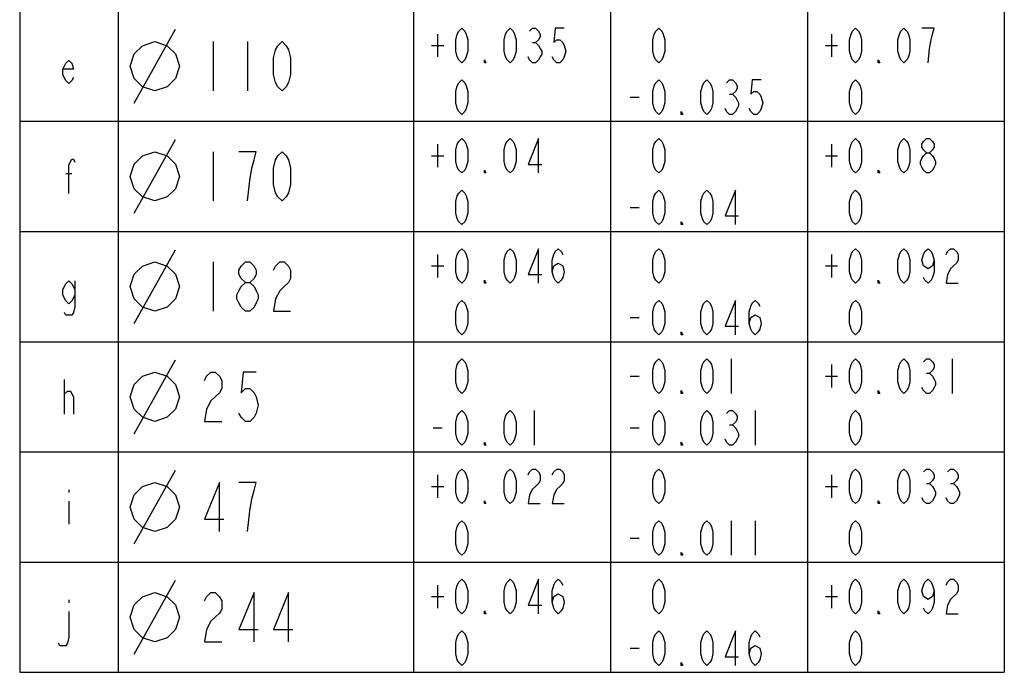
# Model space of a CAD drawing. Header units: millimetres. Extents: x 0 to 5902, y 0 to 4136.
# Tile 49 of 59: x 4425 to 4925, y 3520 to 3852. Entities that reach past the tile are written whole.
import ezdxf

# ---------------------------------------------------------------- set-up
doc = ezdxf.new("R2010")
doc.units = ezdxf.units.MM
doc.header["$LTSCALE"] = 81.675
doc.layers.get('0').update_dxf_attribs({"linetype": 'CONTINUOUS'})
doc.layers.add('010008340000_DXF_TABLE', color=7, linetype='CONTINUOUS')

# ---------------------------------------------------------------- blocks, each defined once
blk = doc.blocks.new('TABLE_BL2', base_point=(4674.77, 3828.21))
at = {"layer": '010008340000_DXF_TABLE', "color": 2, "linetype": 'Continuous'}
for p, q in [((4424.77, 4136.21), (4424.77, 3520.21)), ((4474.77, 4136.21), (4474.77, 3520.21)), ((4624.77, 4136.21), (4624.77, 3520.21)), ((4724.77, 4136.21), (4724.77, 3520.21)), ((4824.77, 4136.21), (4824.77, 3520.21)), ((4924.77, 4136.21), (4924.77, 3520.21)), ((4424.77, 3800.21), (4924.77, 3800.21)), ((4424.77, 3744.21), (4924.77, 3744.21)), ((4424.77, 3688.21), (4924.77, 3688.21)), ((4424.77, 3632.21), (4924.77, 3632.21)), ((4424.77, 3576.21), (4924.77, 3576.21)), ((4424.77, 3520.21), (4924.77, 3520.21))]:
    blk.add_line(p, q, dxfattribs=at)
at = {"layer": '010008340000_DXF_TABLE', "color": 5, "linetype": 'Continuous'}
for p, q in [((4482.98, 3809.46), (4503.81, 3846.96)), ((4522.98, 3840.71), (4522.98, 3815.71)), ((4540.48, 3840.71), (4540.48, 3815.71)), ((4637.02, 3844.54), (4637.02, 3832.88)), ((4685.25, 3840.17), (4686.78, 3840.17)), ((4837.02, 3844.54), (4837.02, 3832.88)), ((4633.96, 3838.71), (4640.08, 3838.71)), ((4833.96, 3838.71), (4840.08, 3838.71)), ((4734.72, 3812.46), (4739.31, 3812.46)), ((4785.25, 3813.92), (4786.78, 3813.92)), ((4482.98, 3753.46), (4503.81, 3790.96)), ((4637.02, 3788.54), (4637.02, 3776.88)), ((4837.02, 3788.54), (4837.02, 3776.88)), ((4522.98, 3784.71), (4522.98, 3759.71)), ((4633.96, 3782.71), (4640.08, 3782.71)), ((4833.96, 3782.71), (4840.08, 3782.71)), ((4448.24, 3773.67), (4451.3, 3773.67)), ((4734.72, 3756.46), (4739.31, 3756.46)), ((4482.98, 3697.46), (4503.81, 3734.96)), ((4637.02, 3732.54), (4637.02, 3720.88)), ((4837.02, 3732.54), (4837.02, 3720.88)), ((4522.98, 3728.71), (4522.98, 3703.71)), ((4633.96, 3726.71), (4640.08, 3726.71)), ((4833.96, 3726.71), (4840.08, 3726.71)), ((4734.72, 3700.46), (4739.31, 3700.46)), ((4482.98, 3641.46), (4503.81, 3678.96)), ((4786.02, 3679.46), (4786.02, 3661.96)), ((4837.02, 3676.54), (4837.02, 3664.88)), ((4898.27, 3679.46), (4898.27, 3661.96)), ((4734.72, 3670.71), (4739.31, 3670.71)), ((4833.96, 3670.71), (4840.08, 3670.71)), ((4885.25, 3672.17), (4886.78, 3672.17)), ((4447.47, 3651.46), (4447.47, 3668.96)), ((4686.02, 3653.21), (4686.02, 3635.71)), ((4798.27, 3653.21), (4798.27, 3635.71)), ((4785.25, 3645.92), (4786.78, 3645.92)), ((4634.72, 3644.46), (4639.31, 3644.46)), ((4734.72, 3644.46), (4739.31, 3644.46)), ((4482.98, 3585.46), (4503.81, 3622.96)), ((4637.02, 3620.54), (4637.02, 3608.88)), ((4837.02, 3620.54), (4837.02, 3608.88)), ((4885.25, 3616.17), (4886.78, 3616.17)), ((4897.5, 3616.17), (4899.03, 3616.17)), ((4449.77, 3612.96), (4449.77, 3611.5)), ((4633.96, 3614.71), (4640.08, 3614.71)), ((4833.96, 3614.71), (4840.08, 3614.71)), ((4449.77, 3607.13), (4449.77, 3595.46)), ((4786.02, 3597.21), (4786.02, 3579.71)), ((4798.27, 3597.21), (4798.27, 3579.71)), ((4734.72, 3588.46), (4739.31, 3588.46)), ((4482.98, 3529.46), (4503.81, 3566.96)), ((4637.02, 3564.54), (4637.02, 3552.88)), ((4837.02, 3564.54), (4837.02, 3552.88)), ((4449.77, 3556.96), (4449.77, 3555.5)), ((4633.96, 3558.71), (4640.08, 3558.71)), ((4833.96, 3558.71), (4840.08, 3558.71)), ((4734.72, 3532.46), (4739.31, 3532.46))]:
    blk.add_line(p, q, dxfattribs=at)
for points in [[(4649.27, 3829.96), (4647.74, 3831.42), (4646.97, 3832.88), (4646.21, 3835.79), (4646.21, 3841.63), (4646.97, 3844.54), (4647.74, 3846), (4649.27, 3847.46), (4650.8, 3846), (4651.56, 3844.54), (4652.33, 3841.63), (4652.33, 3835.79), (4651.56, 3832.88), (4650.8, 3831.42), (4649.27, 3829.96)], [(4673.77, 3829.96), (4672.24, 3831.42), (4671.47, 3832.88), (4670.71, 3835.79), (4670.71, 3841.63), (4671.47, 3844.54), (4672.24, 3846), (4673.77, 3847.46), (4675.3, 3846), (4676.06, 3844.54), (4676.83, 3841.63), (4676.83, 3835.79), (4676.06, 3832.88), (4675.3, 3831.42), (4673.77, 3829.96)], [(4683.72, 3846), (4685.25, 3847.46), (4686.78, 3847.46), (4688.31, 3846), (4689.08, 3844.54), (4689.08, 3843.08), (4688.31, 3841.63), (4686.78, 3840.17), (4688.31, 3838.71), (4689.08, 3837.25), (4689.85, 3835.79), (4689.85, 3834.33), (4689.08, 3832.88), (4688.31, 3831.42), (4686.78, 3829.96), (4685.25, 3829.96), (4683.72, 3831.42), (4682.96, 3832.88)], [(4701.33, 3847.46), (4696.74, 3847.46), (4695.97, 3840.17), (4697.5, 3841.63), (4699.03, 3841.63), (4700.56, 3840.17), (4701.33, 3838.71), (4702.1, 3835.79), (4701.33, 3832.88), (4700.56, 3831.42), (4699.03, 3829.96), (4697.5, 3829.96), (4695.97, 3831.42), (4695.21, 3832.88)], [(4749.27, 3829.96), (4747.74, 3831.42), (4746.97, 3832.88), (4746.21, 3835.79), (4746.21, 3841.63), (4746.97, 3844.54), (4747.74, 3846), (4749.27, 3847.46), (4750.8, 3846), (4751.56, 3844.54), (4752.33, 3841.63), (4752.33, 3835.79), (4751.56, 3832.88), (4750.8, 3831.42), (4749.27, 3829.96)], [(4849.27, 3829.96), (4847.74, 3831.42), (4846.97, 3832.88), (4846.21, 3835.79), (4846.21, 3841.63), (4846.97, 3844.54), (4847.74, 3846), (4849.27, 3847.46), (4850.8, 3846), (4851.56, 3844.54), (4852.33, 3841.63), (4852.33, 3835.79), (4851.56, 3832.88), (4850.8, 3831.42), (4849.27, 3829.96)], [(4873.77, 3829.96), (4872.24, 3831.42), (4871.47, 3832.88), (4870.71, 3835.79), (4870.71, 3841.63), (4871.47, 3844.54), (4872.24, 3846), (4873.77, 3847.46), (4875.3, 3846), (4876.06, 3844.54), (4876.83, 3841.63), (4876.83, 3835.79), (4876.06, 3832.88), (4875.3, 3831.42), (4873.77, 3829.96)], [(4886.02, 3829.96), (4886.78, 3837.25), (4887.55, 3841.63), (4888.31, 3844.54), (4889.08, 3847.46), (4882.96, 3847.46)], [(4480.89, 3828.21), (4482.98, 3834.46), (4487.14, 3838.63), (4493.39, 3840.71), (4499.64, 3838.63), (4503.81, 3834.46), (4505.89, 3828.21), (4503.81, 3821.96), (4499.64, 3817.79), (4493.39, 3815.71), (4487.14, 3817.79), (4482.98, 3821.96), (4480.89, 3828.21)], [(4557.98, 3815.71), (4555.79, 3817.79), (4554.7, 3819.88), (4553.6, 3824.04), (4553.6, 3832.38), (4554.7, 3836.54), (4555.79, 3838.63), (4557.98, 3840.71), (4560.16, 3838.63), (4561.26, 3836.54), (4562.35, 3832.38), (4562.35, 3824.04), (4561.26, 3819.88), (4560.16, 3817.79), (4557.98, 3815.71)], [(4452.06, 3822.38), (4451.3, 3820.92), (4449.77, 3819.46), (4448.24, 3820.92), (4446.71, 3823.83), (4446.71, 3826.75), (4448.24, 3829.67), (4449.77, 3831.13), (4451.3, 3829.67), (4452.06, 3826.75), (4446.71, 3826.75)], [(4661.52, 3829.96), (4660.75, 3829.96), (4660.75, 3831.42), (4661.52, 3829.96)], [(4861.52, 3829.96), (4860.75, 3829.96), (4860.75, 3831.42), (4861.52, 3829.96)], [(4649.27, 3803.71), (4647.74, 3805.17), (4646.97, 3806.63), (4646.21, 3809.54), (4646.21, 3815.38), (4646.97, 3818.29), (4647.74, 3819.75), (4649.27, 3821.21), (4650.8, 3819.75), (4651.56, 3818.29), (4652.33, 3815.38), (4652.33, 3809.54), (4651.56, 3806.63), (4650.8, 3805.17), (4649.27, 3803.71)], [(4749.27, 3803.71), (4747.74, 3805.17), (4746.97, 3806.63), (4746.21, 3809.54), (4746.21, 3815.38), (4746.97, 3818.29), (4747.74, 3819.75), (4749.27, 3821.21), (4750.8, 3819.75), (4751.56, 3818.29), (4752.33, 3815.38), (4752.33, 3809.54), (4751.56, 3806.63), (4750.8, 3805.17), (4749.27, 3803.71)], [(4773.77, 3803.71), (4772.24, 3805.17), (4771.47, 3806.63), (4770.71, 3809.54), (4770.71, 3815.38), (4771.47, 3818.29), (4772.24, 3819.75), (4773.77, 3821.21), (4775.3, 3819.75), (4776.06, 3818.29), (4776.83, 3815.38), (4776.83, 3809.54), (4776.06, 3806.63), (4775.3, 3805.17), (4773.77, 3803.71)], [(4783.72, 3819.75), (4785.25, 3821.21), (4786.78, 3821.21), (4788.31, 3819.75), (4789.08, 3818.29), (4789.08, 3816.83), (4788.31, 3815.38), (4786.78, 3813.92), (4788.31, 3812.46), (4789.08, 3811), (4789.85, 3809.54), (4789.85, 3808.08), (4789.08, 3806.63), (4788.31, 3805.17), (4786.78, 3803.71), (4785.25, 3803.71), (4783.72, 3805.17), (4782.96, 3806.63)], [(4801.33, 3821.21), (4796.74, 3821.21), (4795.97, 3813.92), (4797.5, 3815.38), (4799.03, 3815.38), (4800.56, 3813.92), (4801.33, 3812.46), (4802.1, 3809.54), (4801.33, 3806.63), (4800.56, 3805.17), (4799.03, 3803.71), (4797.5, 3803.71), (4795.97, 3805.17), (4795.21, 3806.63)], [(4849.27, 3803.71), (4847.74, 3805.17), (4846.97, 3806.63), (4846.21, 3809.54), (4846.21, 3815.38), (4846.97, 3818.29), (4847.74, 3819.75), (4849.27, 3821.21), (4850.8, 3819.75), (4851.56, 3818.29), (4852.33, 3815.38), (4852.33, 3809.54), (4851.56, 3806.63), (4850.8, 3805.17), (4849.27, 3803.71)], [(4761.52, 3803.71), (4760.75, 3803.71), (4760.75, 3805.17), (4761.52, 3803.71)], [(4649.27, 3773.96), (4647.74, 3775.42), (4646.97, 3776.88), (4646.21, 3779.79), (4646.21, 3785.63), (4646.97, 3788.54), (4647.74, 3790), (4649.27, 3791.46), (4650.8, 3790), (4651.56, 3788.54), (4652.33, 3785.63), (4652.33, 3779.79), (4651.56, 3776.88), (4650.8, 3775.42), (4649.27, 3773.96)], [(4673.77, 3773.96), (4672.24, 3775.42), (4671.47, 3776.88), (4670.71, 3779.79), (4670.71, 3785.63), (4671.47, 3788.54), (4672.24, 3790), (4673.77, 3791.46), (4675.3, 3790), (4676.06, 3788.54), (4676.83, 3785.63), (4676.83, 3779.79), (4676.06, 3776.88), (4675.3, 3775.42), (4673.77, 3773.96)], [(4688.31, 3773.96), (4688.31, 3791.46), (4682.96, 3778.33), (4689.85, 3778.33)], [(4749.27, 3773.96), (4747.74, 3775.42), (4746.97, 3776.88), (4746.21, 3779.79), (4746.21, 3785.63), (4746.97, 3788.54), (4747.74, 3790), (4749.27, 3791.46), (4750.8, 3790), (4751.56, 3788.54), (4752.33, 3785.63), (4752.33, 3779.79), (4751.56, 3776.88), (4750.8, 3775.42), (4749.27, 3773.96)], [(4849.27, 3773.96), (4847.74, 3775.42), (4846.97, 3776.88), (4846.21, 3779.79), (4846.21, 3785.63), (4846.97, 3788.54), (4847.74, 3790), (4849.27, 3791.46), (4850.8, 3790), (4851.56, 3788.54), (4852.33, 3785.63), (4852.33, 3779.79), (4851.56, 3776.88), (4850.8, 3775.42), (4849.27, 3773.96)], [(4873.77, 3773.96), (4872.24, 3775.42), (4871.47, 3776.88), (4870.71, 3779.79), (4870.71, 3785.63), (4871.47, 3788.54), (4872.24, 3790), (4873.77, 3791.46), (4875.3, 3790), (4876.06, 3788.54), (4876.83, 3785.63), (4876.83, 3779.79), (4876.06, 3776.88), (4875.3, 3775.42), (4873.77, 3773.96)], [(4885.25, 3784.17), (4883.72, 3785.63), (4882.96, 3787.08), (4882.96, 3788.54), (4883.72, 3790), (4885.25, 3791.46), (4886.78, 3791.46), (4888.31, 3790), (4889.08, 3788.54), (4889.08, 3787.08), (4888.31, 3785.63), (4886.78, 3784.17)], [(4449.77, 3763.46), (4449.77, 3778.04), (4451.3, 3780.96), (4452.06, 3780.96), (4452.83, 3779.5)], [(4480.89, 3772.21), (4482.98, 3778.46), (4487.14, 3782.63), (4493.39, 3784.71), (4499.64, 3782.63), (4503.81, 3778.46), (4505.89, 3772.21), (4503.81, 3765.96), (4499.64, 3761.79), (4493.39, 3759.71), (4487.14, 3761.79), (4482.98, 3765.96), (4480.89, 3772.21)], [(4540.48, 3759.71), (4541.57, 3770.13), (4542.66, 3776.38), (4543.76, 3780.54), (4544.85, 3784.71), (4536.1, 3784.71)], [(4557.98, 3759.71), (4555.79, 3761.79), (4554.7, 3763.88), (4553.6, 3768.04), (4553.6, 3776.38), (4554.7, 3780.54), (4555.79, 3782.63), (4557.98, 3784.71), (4560.16, 3782.63), (4561.26, 3780.54), (4562.35, 3776.38), (4562.35, 3768.04), (4561.26, 3763.88), (4560.16, 3761.79), (4557.98, 3759.71)], [(4885.25, 3773.96), (4883.72, 3775.42), (4882.96, 3776.88), (4882.19, 3778.33), (4882.19, 3779.79), (4882.96, 3781.25), (4883.72, 3782.71), (4885.25, 3784.17), (4886.78, 3784.17), (4888.31, 3782.71), (4889.08, 3781.25), (4889.85, 3779.79), (4889.85, 3778.33), (4889.08, 3776.88), (4888.31, 3775.42), (4886.78, 3773.96), (4885.25, 3773.96)], [(4661.52, 3773.96), (4660.75, 3773.96), (4660.75, 3775.42), (4661.52, 3773.96)], [(4861.52, 3773.96), (4860.75, 3773.96), (4860.75, 3775.42), (4861.52, 3773.96)], [(4649.27, 3747.71), (4647.74, 3749.17), (4646.97, 3750.63), (4646.21, 3753.54), (4646.21, 3759.38), (4646.97, 3762.29), (4647.74, 3763.75), (4649.27, 3765.21), (4650.8, 3763.75), (4651.56, 3762.29), (4652.33, 3759.38), (4652.33, 3753.54), (4651.56, 3750.63), (4650.8, 3749.17), (4649.27, 3747.71)], [(4749.27, 3747.71), (4747.74, 3749.17), (4746.97, 3750.63), (4746.21, 3753.54), (4746.21, 3759.38), (4746.97, 3762.29), (4747.74, 3763.75), (4749.27, 3765.21), (4750.8, 3763.75), (4751.56, 3762.29), (4752.33, 3759.38), (4752.33, 3753.54), (4751.56, 3750.63), (4750.8, 3749.17), (4749.27, 3747.71)], [(4773.77, 3747.71), (4772.24, 3749.17), (4771.47, 3750.63), (4770.71, 3753.54), (4770.71, 3759.38), (4771.47, 3762.29), (4772.24, 3763.75), (4773.77, 3765.21), (4775.3, 3763.75), (4776.06, 3762.29), (4776.83, 3759.38), (4776.83, 3753.54), (4776.06, 3750.63), (4775.3, 3749.17), (4773.77, 3747.71)], [(4788.31, 3747.71), (4788.31, 3765.21), (4782.96, 3752.08), (4789.85, 3752.08)], [(4849.27, 3747.71), (4847.74, 3749.17), (4846.97, 3750.63), (4846.21, 3753.54), (4846.21, 3759.38), (4846.97, 3762.29), (4847.74, 3763.75), (4849.27, 3765.21), (4850.8, 3763.75), (4851.56, 3762.29), (4852.33, 3759.38), (4852.33, 3753.54), (4851.56, 3750.63), (4850.8, 3749.17), (4849.27, 3747.71)], [(4761.52, 3747.71), (4760.75, 3747.71), (4760.75, 3749.17), (4761.52, 3747.71)], [(4649.27, 3717.96), (4647.74, 3719.42), (4646.97, 3720.88), (4646.21, 3723.79), (4646.21, 3729.63), (4646.97, 3732.54), (4647.74, 3734), (4649.27, 3735.46), (4650.8, 3734), (4651.56, 3732.54), (4652.33, 3729.63), (4652.33, 3723.79), (4651.56, 3720.88), (4650.8, 3719.42), (4649.27, 3717.96)], [(4673.77, 3717.96), (4672.24, 3719.42), (4671.47, 3720.88), (4670.71, 3723.79), (4670.71, 3729.63), (4671.47, 3732.54), (4672.24, 3734), (4673.77, 3735.46), (4675.3, 3734), (4676.06, 3732.54), (4676.83, 3729.63), (4676.83, 3723.79), (4676.06, 3720.88), (4675.3, 3719.42), (4673.77, 3717.96)], [(4688.31, 3717.96), (4688.31, 3735.46), (4682.96, 3722.33), (4689.85, 3722.33)], [(4695.21, 3723.79), (4695.97, 3726.71), (4698.27, 3728.17), (4700.56, 3726.71), (4701.33, 3723.79), (4700.56, 3720.88), (4699.8, 3719.42), (4698.27, 3717.96), (4696.74, 3719.42), (4695.97, 3720.88), (4695.21, 3723.79), (4695.21, 3729.63), (4695.97, 3732.54), (4696.74, 3734), (4698.27, 3735.46), (4699.8, 3734), (4700.56, 3732.54)], [(4749.27, 3717.96), (4747.74, 3719.42), (4746.97, 3720.88), (4746.21, 3723.79), (4746.21, 3729.63), (4746.97, 3732.54), (4747.74, 3734), (4749.27, 3735.46), (4750.8, 3734), (4751.56, 3732.54), (4752.33, 3729.63), (4752.33, 3723.79), (4751.56, 3720.88), (4750.8, 3719.42), (4749.27, 3717.96)], [(4849.27, 3717.96), (4847.74, 3719.42), (4846.97, 3720.88), (4846.21, 3723.79), (4846.21, 3729.63), (4846.97, 3732.54), (4847.74, 3734), (4849.27, 3735.46), (4850.8, 3734), (4851.56, 3732.54), (4852.33, 3729.63), (4852.33, 3723.79), (4851.56, 3720.88), (4850.8, 3719.42), (4849.27, 3717.96)], [(4873.77, 3717.96), (4872.24, 3719.42), (4871.47, 3720.88), (4870.71, 3723.79), (4870.71, 3729.63), (4871.47, 3732.54), (4872.24, 3734), (4873.77, 3735.46), (4875.3, 3734), (4876.06, 3732.54), (4876.83, 3729.63), (4876.83, 3723.79), (4876.06, 3720.88), (4875.3, 3719.42), (4873.77, 3717.96)], [(4889.08, 3729.63), (4888.31, 3726.71), (4886.02, 3725.25), (4883.72, 3726.71), (4882.96, 3729.63), (4883.72, 3732.54), (4884.49, 3734), (4886.02, 3735.46), (4887.55, 3734), (4888.31, 3732.54), (4889.08, 3729.63), (4889.08, 3723.79), (4888.31, 3720.88), (4887.55, 3719.42), (4886.02, 3717.96), (4884.49, 3719.42), (4883.72, 3720.88)], [(4895.21, 3732.54), (4895.97, 3734), (4897.5, 3735.46), (4899.03, 3735.46), (4900.56, 3734), (4901.33, 3732.54), (4901.33, 3729.63), (4900.56, 3728.17), (4899.03, 3726.71), (4897.5, 3725.25), (4895.97, 3722.33), (4895.21, 3717.96), (4901.33, 3717.96)], [(4480.89, 3716.21), (4482.98, 3722.46), (4487.14, 3726.63), (4493.39, 3728.71), (4499.64, 3726.63), (4503.81, 3722.46), (4505.89, 3716.21), (4503.81, 3709.96), (4499.64, 3705.79), (4493.39, 3703.71), (4487.14, 3705.79), (4482.98, 3709.96), (4480.89, 3716.21)], [(4539.38, 3718.29), (4537.19, 3720.38), (4536.1, 3722.46), (4536.1, 3724.54), (4537.19, 3726.63), (4539.38, 3728.71), (4541.57, 3728.71), (4543.76, 3726.63), (4544.85, 3724.54), (4544.85, 3722.46), (4543.76, 3720.38), (4541.57, 3718.29)], [(4553.6, 3724.54), (4554.7, 3726.63), (4556.88, 3728.71), (4559.07, 3728.71), (4561.26, 3726.63), (4562.35, 3724.54), (4562.35, 3720.38), (4561.26, 3718.29), (4559.07, 3716.21), (4556.88, 3714.13), (4554.7, 3709.96), (4553.6, 3703.71), (4562.35, 3703.71)], [(4452.83, 3711.83), (4451.3, 3708.92), (4449.77, 3707.46), (4448.24, 3708.92), (4446.71, 3711.83), (4446.71, 3714.75), (4448.24, 3717.67), (4449.77, 3719.13), (4451.3, 3717.67), (4452.83, 3714.75)], [(4452.83, 3719.13), (4452.83, 3706), (4452.06, 3703.08), (4451.3, 3701.63), (4448.24, 3701.63), (4447.47, 3703.08)], [(4539.38, 3703.71), (4537.19, 3705.79), (4536.1, 3707.88), (4535.01, 3709.96), (4535.01, 3712.04), (4536.1, 3714.13), (4537.19, 3716.21), (4539.38, 3718.29), (4541.57, 3718.29), (4543.76, 3716.21), (4544.85, 3714.13), (4545.95, 3712.04), (4545.95, 3709.96), (4544.85, 3707.88), (4543.76, 3705.79), (4541.57, 3703.71), (4539.38, 3703.71)], [(4661.52, 3717.96), (4660.75, 3717.96), (4660.75, 3719.42), (4661.52, 3717.96)], [(4861.52, 3717.96), (4860.75, 3717.96), (4860.75, 3719.42), (4861.52, 3717.96)], [(4649.27, 3691.71), (4647.74, 3693.17), (4646.97, 3694.63), (4646.21, 3697.54), (4646.21, 3703.38), (4646.97, 3706.29), (4647.74, 3707.75), (4649.27, 3709.21), (4650.8, 3707.75), (4651.56, 3706.29), (4652.33, 3703.38), (4652.33, 3697.54), (4651.56, 3694.63), (4650.8, 3693.17), (4649.27, 3691.71)], [(4749.27, 3691.71), (4747.74, 3693.17), (4746.97, 3694.63), (4746.21, 3697.54), (4746.21, 3703.38), (4746.97, 3706.29), (4747.74, 3707.75), (4749.27, 3709.21), (4750.8, 3707.75), (4751.56, 3706.29), (4752.33, 3703.38), (4752.33, 3697.54), (4751.56, 3694.63), (4750.8, 3693.17), (4749.27, 3691.71)], [(4773.77, 3691.71), (4772.24, 3693.17), (4771.47, 3694.63), (4770.71, 3697.54), (4770.71, 3703.38), (4771.47, 3706.29), (4772.24, 3707.75), (4773.77, 3709.21), (4775.3, 3707.75), (4776.06, 3706.29), (4776.83, 3703.38), (4776.83, 3697.54), (4776.06, 3694.63), (4775.3, 3693.17), (4773.77, 3691.71)], [(4788.31, 3691.71), (4788.31, 3709.21), (4782.96, 3696.08), (4789.85, 3696.08)], [(4795.21, 3697.54), (4795.97, 3700.46), (4798.27, 3701.92), (4800.56, 3700.46), (4801.33, 3697.54), (4800.56, 3694.63), (4799.8, 3693.17), (4798.27, 3691.71), (4796.74, 3693.17), (4795.97, 3694.63), (4795.21, 3697.54), (4795.21, 3703.38), (4795.97, 3706.29), (4796.74, 3707.75), (4798.27, 3709.21), (4799.8, 3707.75), (4800.56, 3706.29)], [(4849.27, 3691.71), (4847.74, 3693.17), (4846.97, 3694.63), (4846.21, 3697.54), (4846.21, 3703.38), (4846.97, 3706.29), (4847.74, 3707.75), (4849.27, 3709.21), (4850.8, 3707.75), (4851.56, 3706.29), (4852.33, 3703.38), (4852.33, 3697.54), (4851.56, 3694.63), (4850.8, 3693.17), (4849.27, 3691.71)], [(4761.52, 3691.71), (4760.75, 3691.71), (4760.75, 3693.17), (4761.52, 3691.71)], [(4649.27, 3661.96), (4647.74, 3663.42), (4646.97, 3664.88), (4646.21, 3667.79), (4646.21, 3673.63), (4646.97, 3676.54), (4647.74, 3678), (4649.27, 3679.46), (4650.8, 3678), (4651.56, 3676.54), (4652.33, 3673.63), (4652.33, 3667.79), (4651.56, 3664.88), (4650.8, 3663.42), (4649.27, 3661.96)], [(4749.27, 3661.96), (4747.74, 3663.42), (4746.97, 3664.88), (4746.21, 3667.79), (4746.21, 3673.63), (4746.97, 3676.54), (4747.74, 3678), (4749.27, 3679.46), (4750.8, 3678), (4751.56, 3676.54), (4752.33, 3673.63), (4752.33, 3667.79), (4751.56, 3664.88), (4750.8, 3663.42), (4749.27, 3661.96)], [(4773.77, 3661.96), (4772.24, 3663.42), (4771.47, 3664.88), (4770.71, 3667.79), (4770.71, 3673.63), (4771.47, 3676.54), (4772.24, 3678), (4773.77, 3679.46), (4775.3, 3678), (4776.06, 3676.54), (4776.83, 3673.63), (4776.83, 3667.79), (4776.06, 3664.88), (4775.3, 3663.42), (4773.77, 3661.96)], [(4849.27, 3661.96), (4847.74, 3663.42), (4846.97, 3664.88), (4846.21, 3667.79), (4846.21, 3673.63), (4846.97, 3676.54), (4847.74, 3678), (4849.27, 3679.46), (4850.8, 3678), (4851.56, 3676.54), (4852.33, 3673.63), (4852.33, 3667.79), (4851.56, 3664.88), (4850.8, 3663.42), (4849.27, 3661.96)], [(4873.77, 3661.96), (4872.24, 3663.42), (4871.47, 3664.88), (4870.71, 3667.79), (4870.71, 3673.63), (4871.47, 3676.54), (4872.24, 3678), (4873.77, 3679.46), (4875.3, 3678), (4876.06, 3676.54), (4876.83, 3673.63), (4876.83, 3667.79), (4876.06, 3664.88), (4875.3, 3663.42), (4873.77, 3661.96)], [(4883.72, 3678), (4885.25, 3679.46), (4886.78, 3679.46), (4888.31, 3678), (4889.08, 3676.54), (4889.08, 3675.08), (4888.31, 3673.63), (4886.78, 3672.17), (4888.31, 3670.71), (4889.08, 3669.25), (4889.85, 3667.79), (4889.85, 3666.33), (4889.08, 3664.88), (4888.31, 3663.42), (4886.78, 3661.96), (4885.25, 3661.96), (4883.72, 3663.42), (4882.96, 3664.88)], [(4480.89, 3660.21), (4482.98, 3666.46), (4487.14, 3670.63), (4493.39, 3672.71), (4499.64, 3670.63), (4503.81, 3666.46), (4505.89, 3660.21), (4503.81, 3653.96), (4499.64, 3649.79), (4493.39, 3647.71), (4487.14, 3649.79), (4482.98, 3653.96), (4480.89, 3660.21)], [(4518.6, 3668.54), (4519.7, 3670.63), (4521.88, 3672.71), (4524.07, 3672.71), (4526.26, 3670.63), (4527.35, 3668.54), (4527.35, 3664.38), (4526.26, 3662.29), (4524.07, 3660.21), (4521.88, 3658.13), (4519.7, 3653.96), (4518.6, 3647.71), (4527.35, 3647.71)], [(4544.85, 3672.71), (4538.29, 3672.71), (4537.19, 3662.29), (4539.38, 3664.38), (4541.57, 3664.38), (4543.76, 3662.29), (4544.85, 3660.21), (4545.95, 3656.04), (4544.85, 3651.88), (4543.76, 3649.79), (4541.57, 3647.71), (4539.38, 3647.71), (4537.19, 3649.79), (4536.1, 3651.88)], [(4447.47, 3660.21), (4447.47, 3661.67), (4449, 3663.13), (4449.77, 3663.13), (4450.53, 3663.13), (4452.06, 3660.21), (4452.06, 3651.46)], [(4761.52, 3661.96), (4760.75, 3661.96), (4760.75, 3663.42), (4761.52, 3661.96)], [(4861.52, 3661.96), (4860.75, 3661.96), (4860.75, 3663.42), (4861.52, 3661.96)], [(4649.27, 3635.71), (4647.74, 3637.17), (4646.97, 3638.63), (4646.21, 3641.54), (4646.21, 3647.38), (4646.97, 3650.29), (4647.74, 3651.75), (4649.27, 3653.21), (4650.8, 3651.75), (4651.56, 3650.29), (4652.33, 3647.38), (4652.33, 3641.54), (4651.56, 3638.63), (4650.8, 3637.17), (4649.27, 3635.71)], [(4673.77, 3635.71), (4672.24, 3637.17), (4671.47, 3638.63), (4670.71, 3641.54), (4670.71, 3647.38), (4671.47, 3650.29), (4672.24, 3651.75), (4673.77, 3653.21), (4675.3, 3651.75), (4676.06, 3650.29), (4676.83, 3647.38), (4676.83, 3641.54), (4676.06, 3638.63), (4675.3, 3637.17), (4673.77, 3635.71)], [(4749.27, 3635.71), (4747.74, 3637.17), (4746.97, 3638.63), (4746.21, 3641.54), (4746.21, 3647.38), (4746.97, 3650.29), (4747.74, 3651.75), (4749.27, 3653.21), (4750.8, 3651.75), (4751.56, 3650.29), (4752.33, 3647.38), (4752.33, 3641.54), (4751.56, 3638.63), (4750.8, 3637.17), (4749.27, 3635.71)], [(4773.77, 3635.71), (4772.24, 3637.17), (4771.47, 3638.63), (4770.71, 3641.54), (4770.71, 3647.38), (4771.47, 3650.29), (4772.24, 3651.75), (4773.77, 3653.21), (4775.3, 3651.75), (4776.06, 3650.29), (4776.83, 3647.38), (4776.83, 3641.54), (4776.06, 3638.63), (4775.3, 3637.17), (4773.77, 3635.71)], [(4783.72, 3651.75), (4785.25, 3653.21), (4786.78, 3653.21), (4788.31, 3651.75), (4789.08, 3650.29), (4789.08, 3648.83), (4788.31, 3647.38), (4786.78, 3645.92), (4788.31, 3644.46), (4789.08, 3643), (4789.85, 3641.54), (4789.85, 3640.08), (4789.08, 3638.63), (4788.31, 3637.17), (4786.78, 3635.71), (4785.25, 3635.71), (4783.72, 3637.17), (4782.96, 3638.63)], [(4849.27, 3635.71), (4847.74, 3637.17), (4846.97, 3638.63), (4846.21, 3641.54), (4846.21, 3647.38), (4846.97, 3650.29), (4847.74, 3651.75), (4849.27, 3653.21), (4850.8, 3651.75), (4851.56, 3650.29), (4852.33, 3647.38), (4852.33, 3641.54), (4851.56, 3638.63), (4850.8, 3637.17), (4849.27, 3635.71)], [(4661.52, 3635.71), (4660.75, 3635.71), (4660.75, 3637.17), (4661.52, 3635.71)], [(4761.52, 3635.71), (4760.75, 3635.71), (4760.75, 3637.17), (4761.52, 3635.71)], [(4649.27, 3605.96), (4647.74, 3607.42), (4646.97, 3608.88), (4646.21, 3611.79), (4646.21, 3617.63), (4646.97, 3620.54), (4647.74, 3622), (4649.27, 3623.46), (4650.8, 3622), (4651.56, 3620.54), (4652.33, 3617.63), (4652.33, 3611.79), (4651.56, 3608.88), (4650.8, 3607.42), (4649.27, 3605.96)], [(4673.77, 3605.96), (4672.24, 3607.42), (4671.47, 3608.88), (4670.71, 3611.79), (4670.71, 3617.63), (4671.47, 3620.54), (4672.24, 3622), (4673.77, 3623.46), (4675.3, 3622), (4676.06, 3620.54), (4676.83, 3617.63), (4676.83, 3611.79), (4676.06, 3608.88), (4675.3, 3607.42), (4673.77, 3605.96)], [(4682.96, 3620.54), (4683.72, 3622), (4685.25, 3623.46), (4686.78, 3623.46), (4688.31, 3622), (4689.08, 3620.54), (4689.08, 3617.63), (4688.31, 3616.17), (4686.78, 3614.71), (4685.25, 3613.25), (4683.72, 3610.33), (4682.96, 3605.96), (4689.08, 3605.96)], [(4695.21, 3620.54), (4695.97, 3622), (4697.5, 3623.46), (4699.03, 3623.46), (4700.56, 3622), (4701.33, 3620.54), (4701.33, 3617.63), (4700.56, 3616.17), (4699.03, 3614.71), (4697.5, 3613.25), (4695.97, 3610.33), (4695.21, 3605.96), (4701.33, 3605.96)], [(4749.27, 3605.96), (4747.74, 3607.42), (4746.97, 3608.88), (4746.21, 3611.79), (4746.21, 3617.63), (4746.97, 3620.54), (4747.74, 3622), (4749.27, 3623.46), (4750.8, 3622), (4751.56, 3620.54), (4752.33, 3617.63), (4752.33, 3611.79), (4751.56, 3608.88), (4750.8, 3607.42), (4749.27, 3605.96)], [(4849.27, 3605.96), (4847.74, 3607.42), (4846.97, 3608.88), (4846.21, 3611.79), (4846.21, 3617.63), (4846.97, 3620.54), (4847.74, 3622), (4849.27, 3623.46), (4850.8, 3622), (4851.56, 3620.54), (4852.33, 3617.63), (4852.33, 3611.79), (4851.56, 3608.88), (4850.8, 3607.42), (4849.27, 3605.96)], [(4873.77, 3605.96), (4872.24, 3607.42), (4871.47, 3608.88), (4870.71, 3611.79), (4870.71, 3617.63), (4871.47, 3620.54), (4872.24, 3622), (4873.77, 3623.46), (4875.3, 3622), (4876.06, 3620.54), (4876.83, 3617.63), (4876.83, 3611.79), (4876.06, 3608.88), (4875.3, 3607.42), (4873.77, 3605.96)], [(4883.72, 3622), (4885.25, 3623.46), (4886.78, 3623.46), (4888.31, 3622), (4889.08, 3620.54), (4889.08, 3619.08), (4888.31, 3617.63), (4886.78, 3616.17), (4888.31, 3614.71), (4889.08, 3613.25), (4889.85, 3611.79), (4889.85, 3610.33), (4889.08, 3608.88), (4888.31, 3607.42), (4886.78, 3605.96), (4885.25, 3605.96), (4883.72, 3607.42), (4882.96, 3608.88)], [(4895.97, 3622), (4897.5, 3623.46), (4899.03, 3623.46), (4900.56, 3622), (4901.33, 3620.54), (4901.33, 3619.08), (4900.56, 3617.63), (4899.03, 3616.17), (4900.56, 3614.71), (4901.33, 3613.25), (4902.1, 3611.79), (4902.1, 3610.33), (4901.33, 3608.88), (4900.56, 3607.42), (4899.03, 3605.96), (4897.5, 3605.96), (4895.97, 3607.42), (4895.21, 3608.88)], [(4480.89, 3604.21), (4482.98, 3610.46), (4487.14, 3614.63), (4493.39, 3616.71), (4499.64, 3614.63), (4503.81, 3610.46), (4505.89, 3604.21), (4503.81, 3597.96), (4499.64, 3593.79), (4493.39, 3591.71), (4487.14, 3593.79), (4482.98, 3597.96), (4480.89, 3604.21)], [(4526.26, 3591.71), (4526.26, 3616.71), (4518.6, 3597.96), (4528.44, 3597.96)], [(4540.48, 3591.71), (4541.57, 3602.13), (4542.66, 3608.38), (4543.76, 3612.54), (4544.85, 3616.71), (4536.1, 3616.71)], [(4661.52, 3605.96), (4660.75, 3605.96), (4660.75, 3607.42), (4661.52, 3605.96)], [(4861.52, 3605.96), (4860.75, 3605.96), (4860.75, 3607.42), (4861.52, 3605.96)], [(4649.27, 3579.71), (4647.74, 3581.17), (4646.97, 3582.63), (4646.21, 3585.54), (4646.21, 3591.38), (4646.97, 3594.29), (4647.74, 3595.75), (4649.27, 3597.21), (4650.8, 3595.75), (4651.56, 3594.29), (4652.33, 3591.38), (4652.33, 3585.54), (4651.56, 3582.63), (4650.8, 3581.17), (4649.27, 3579.71)], [(4749.27, 3579.71), (4747.74, 3581.17), (4746.97, 3582.63), (4746.21, 3585.54), (4746.21, 3591.38), (4746.97, 3594.29), (4747.74, 3595.75), (4749.27, 3597.21), (4750.8, 3595.75), (4751.56, 3594.29), (4752.33, 3591.38), (4752.33, 3585.54), (4751.56, 3582.63), (4750.8, 3581.17), (4749.27, 3579.71)], [(4773.77, 3579.71), (4772.24, 3581.17), (4771.47, 3582.63), (4770.71, 3585.54), (4770.71, 3591.38), (4771.47, 3594.29), (4772.24, 3595.75), (4773.77, 3597.21), (4775.3, 3595.75), (4776.06, 3594.29), (4776.83, 3591.38), (4776.83, 3585.54), (4776.06, 3582.63), (4775.3, 3581.17), (4773.77, 3579.71)], [(4849.27, 3579.71), (4847.74, 3581.17), (4846.97, 3582.63), (4846.21, 3585.54), (4846.21, 3591.38), (4846.97, 3594.29), (4847.74, 3595.75), (4849.27, 3597.21), (4850.8, 3595.75), (4851.56, 3594.29), (4852.33, 3591.38), (4852.33, 3585.54), (4851.56, 3582.63), (4850.8, 3581.17), (4849.27, 3579.71)], [(4761.52, 3579.71), (4760.75, 3579.71), (4760.75, 3581.17), (4761.52, 3579.71)], [(4649.27, 3549.96), (4647.74, 3551.42), (4646.97, 3552.88), (4646.21, 3555.79), (4646.21, 3561.63), (4646.97, 3564.54), (4647.74, 3566), (4649.27, 3567.46), (4650.8, 3566), (4651.56, 3564.54), (4652.33, 3561.63), (4652.33, 3555.79), (4651.56, 3552.88), (4650.8, 3551.42), (4649.27, 3549.96)], [(4673.77, 3549.96), (4672.24, 3551.42), (4671.47, 3552.88), (4670.71, 3555.79), (4670.71, 3561.63), (4671.47, 3564.54), (4672.24, 3566), (4673.77, 3567.46), (4675.3, 3566), (4676.06, 3564.54), (4676.83, 3561.63), (4676.83, 3555.79), (4676.06, 3552.88), (4675.3, 3551.42), (4673.77, 3549.96)], [(4688.31, 3549.96), (4688.31, 3567.46), (4682.96, 3554.33), (4689.85, 3554.33)], [(4695.21, 3555.79), (4695.97, 3558.71), (4698.27, 3560.17), (4700.56, 3558.71), (4701.33, 3555.79), (4700.56, 3552.88), (4699.8, 3551.42), (4698.27, 3549.96), (4696.74, 3551.42), (4695.97, 3552.88), (4695.21, 3555.79), (4695.21, 3561.63), (4695.97, 3564.54), (4696.74, 3566), (4698.27, 3567.46), (4699.8, 3566), (4700.56, 3564.54)], [(4749.27, 3549.96), (4747.74, 3551.42), (4746.97, 3552.88), (4746.21, 3555.79), (4746.21, 3561.63), (4746.97, 3564.54), (4747.74, 3566), (4749.27, 3567.46), (4750.8, 3566), (4751.56, 3564.54), (4752.33, 3561.63), (4752.33, 3555.79), (4751.56, 3552.88), (4750.8, 3551.42), (4749.27, 3549.96)], [(4849.27, 3549.96), (4847.74, 3551.42), (4846.97, 3552.88), (4846.21, 3555.79), (4846.21, 3561.63), (4846.97, 3564.54), (4847.74, 3566), (4849.27, 3567.46), (4850.8, 3566), (4851.56, 3564.54), (4852.33, 3561.63), (4852.33, 3555.79), (4851.56, 3552.88), (4850.8, 3551.42), (4849.27, 3549.96)], [(4873.77, 3549.96), (4872.24, 3551.42), (4871.47, 3552.88), (4870.71, 3555.79), (4870.71, 3561.63), (4871.47, 3564.54), (4872.24, 3566), (4873.77, 3567.46), (4875.3, 3566), (4876.06, 3564.54), (4876.83, 3561.63), (4876.83, 3555.79), (4876.06, 3552.88), (4875.3, 3551.42), (4873.77, 3549.96)], [(4889.08, 3561.63), (4888.31, 3558.71), (4886.02, 3557.25), (4883.72, 3558.71), (4882.96, 3561.63), (4883.72, 3564.54), (4884.49, 3566), (4886.02, 3567.46), (4887.55, 3566), (4888.31, 3564.54), (4889.08, 3561.63), (4889.08, 3555.79), (4888.31, 3552.88), (4887.55, 3551.42), (4886.02, 3549.96), (4884.49, 3551.42), (4883.72, 3552.88)], [(4895.21, 3564.54), (4895.97, 3566), (4897.5, 3567.46), (4899.03, 3567.46), (4900.56, 3566), (4901.33, 3564.54), (4901.33, 3561.63), (4900.56, 3560.17), (4899.03, 3558.71), (4897.5, 3557.25), (4895.97, 3554.33), (4895.21, 3549.96), (4901.33, 3549.96)], [(4480.89, 3548.21), (4482.98, 3554.46), (4487.14, 3558.63), (4493.39, 3560.71), (4499.64, 3558.63), (4503.81, 3554.46), (4505.89, 3548.21), (4503.81, 3541.96), (4499.64, 3537.79), (4493.39, 3535.71), (4487.14, 3537.79), (4482.98, 3541.96), (4480.89, 3548.21)], [(4518.6, 3556.54), (4519.7, 3558.63), (4521.88, 3560.71), (4524.07, 3560.71), (4526.26, 3558.63), (4527.35, 3556.54), (4527.35, 3552.38), (4526.26, 3550.29), (4524.07, 3548.21), (4521.88, 3546.13), (4519.7, 3541.96), (4518.6, 3535.71), (4527.35, 3535.71)], [(4543.76, 3535.71), (4543.76, 3560.71), (4536.1, 3541.96), (4545.95, 3541.96)], [(4561.26, 3535.71), (4561.26, 3560.71), (4553.6, 3541.96), (4563.44, 3541.96)], [(4449.77, 3551.13), (4449.77, 3538), (4449, 3535.08), (4448.24, 3533.63), (4445.17, 3533.63), (4444.41, 3535.08)], [(4661.52, 3549.96), (4660.75, 3549.96), (4660.75, 3551.42), (4661.52, 3549.96)], [(4861.52, 3549.96), (4860.75, 3549.96), (4860.75, 3551.42), (4861.52, 3549.96)], [(4649.27, 3523.71), (4647.74, 3525.17), (4646.97, 3526.63), (4646.21, 3529.54), (4646.21, 3535.38), (4646.97, 3538.29), (4647.74, 3539.75), (4649.27, 3541.21), (4650.8, 3539.75), (4651.56, 3538.29), (4652.33, 3535.38), (4652.33, 3529.54), (4651.56, 3526.63), (4650.8, 3525.17), (4649.27, 3523.71)], [(4749.27, 3523.71), (4747.74, 3525.17), (4746.97, 3526.63), (4746.21, 3529.54), (4746.21, 3535.38), (4746.97, 3538.29), (4747.74, 3539.75), (4749.27, 3541.21), (4750.8, 3539.75), (4751.56, 3538.29), (4752.33, 3535.38), (4752.33, 3529.54), (4751.56, 3526.63), (4750.8, 3525.17), (4749.27, 3523.71)], [(4773.77, 3523.71), (4772.24, 3525.17), (4771.47, 3526.63), (4770.71, 3529.54), (4770.71, 3535.38), (4771.47, 3538.29), (4772.24, 3539.75), (4773.77, 3541.21), (4775.3, 3539.75), (4776.06, 3538.29), (4776.83, 3535.38), (4776.83, 3529.54), (4776.06, 3526.63), (4775.3, 3525.17), (4773.77, 3523.71)], [(4788.31, 3523.71), (4788.31, 3541.21), (4782.96, 3528.08), (4789.85, 3528.08)], [(4795.21, 3529.54), (4795.97, 3532.46), (4798.27, 3533.92), (4800.56, 3532.46), (4801.33, 3529.54), (4800.56, 3526.63), (4799.8, 3525.17), (4798.27, 3523.71), (4796.74, 3525.17), (4795.97, 3526.63), (4795.21, 3529.54), (4795.21, 3535.38), (4795.97, 3538.29), (4796.74, 3539.75), (4798.27, 3541.21), (4799.8, 3539.75), (4800.56, 3538.29)], [(4849.27, 3523.71), (4847.74, 3525.17), (4846.97, 3526.63), (4846.21, 3529.54), (4846.21, 3535.38), (4846.97, 3538.29), (4847.74, 3539.75), (4849.27, 3541.21), (4850.8, 3539.75), (4851.56, 3538.29), (4852.33, 3535.38), (4852.33, 3529.54), (4851.56, 3526.63), (4850.8, 3525.17), (4849.27, 3523.71)], [(4761.52, 3523.71), (4760.75, 3523.71), (4760.75, 3525.17), (4761.52, 3523.71)]]:
    blk.add_lwpolyline(points, dxfattribs=at)

msp = doc.modelspace()

# ---------------------------------------------------------------- block references
msp.add_blockref('TABLE_BL2', (4674.768, 3828.209))

doc.saveas('drawing.dxf')
